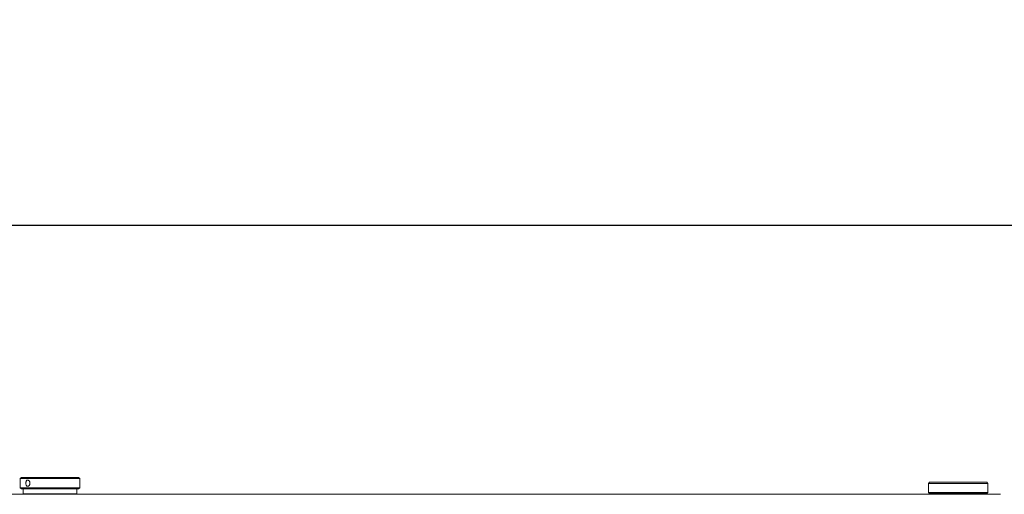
# Model space of a CAD drawing. Header units: feet. Extents: x 0 to 152508, y 0 to 59434.
# Tile 57 of 78: x 152374.086 to 152376.152, y 59281.095 to 59282.091. Entities that reach past the tile are written whole.
import ezdxf
from ezdxf import colors
from ezdxf.entities.mleader import LeaderData, LeaderLine
from ezdxf.math import Vec2, Vec3

# ---------------------------------------------------------------- set-up
doc = ezdxf.new("R2010")
doc.units = ezdxf.units.FT
doc.header["$LTSCALE"] = 0.1
doc.header["$MEASUREMENT"] = 0
doc.layers.add('Bridge plan$0$DR_P_Underdrain', color=252, linetype='Continuous', lineweight=13)
doc.layers.add('Bridge plan$0$SC_Scratch7', color=252, linetype='Continuous', lineweight=0)
doc.layers.add('Trellis Base$0$L-ANNO-NOTE', color=30, linetype='Continuous')
doc.styles.add('Trellis Base$0$ARIAL', font='arial.ttf', dxfattribs={"width": 0.9})

# ---------------------------------------------------------------- blocks, each defined once
blk = doc.blocks.new('Bridge plan$0$HIGH ST SCREENWALL_2 PANEL PLAN_5')
at = {"layer": 'Bridge plan$0$SC_Scratch7', "lineweight": 0}
for p, q in [((-4.3308, -0.1959), (-0.3412, -0.196)), ((-2.3922, -0.1966), (-2.3922, -0.207)), ((-2.3922, -0.1966), (-2.3922, -0.207)), ((-2.3922, -0.1966), (-2.2797, -0.1966)), ((-2.3516, -0.196), (-2.3516, -0.1966)), ((-2.3203, -0.1966), (-2.3203, -0.196)), ((-2.2797, -0.207), (-2.2797, -0.1966)), ((-2.2797, -0.207), (-2.2797, -0.1966)), ((-0.4926, -0.1997), (-0.4901, -0.1972)), ((-0.4926, -0.2027), (-0.4926, -0.1997)), ((-0.4926, -0.1997), (-0.3676, -0.1997)), ((-0.4901, -0.1972), (-0.3701, -0.1972)), ((-0.4863, -0.1972), (-0.4863, -0.1958)), ((-0.3738, -0.1958), (-0.3738, -0.1972)), ((-0.3701, -0.1972), (-0.3676, -0.1997)), ((-0.3676, -0.1997), (-0.3676, -0.2027)), ((-2.396, -0.207), (-2.3985, -0.2095)), ((-2.396, -0.207), (-2.3985, -0.2095)), ((-2.3985, -0.2095), (-2.3985, -0.2286)), ((-2.3826, -0.2095), (-2.3985, -0.2095)), ((-2.3985, -0.2095), (-2.3985, -0.2286)), ((-2.3826, -0.2095), (-2.3985, -0.2095)), ((-2.3807, -0.207), (-2.396, -0.207)), ((-2.3807, -0.207), (-2.396, -0.207)), ((-2.2735, -0.2095), (-2.3826, -0.2095)), ((-2.2735, -0.2095), (-2.3826, -0.2095)), ((-2.276, -0.207), (-2.3807, -0.207)), ((-2.276, -0.207), (-2.3807, -0.207)), ((-2.2735, -0.2095), (-2.276, -0.207)), ((-2.2735, -0.2095), (-2.276, -0.207)), ((-2.2735, -0.2286), (-2.2735, -0.2095)), ((-2.2735, -0.2286), (-2.2735, -0.2095)), ((-0.4926, -0.2188), (-0.4926, -0.2156)), ((-0.4901, -0.2213), (-0.4926, -0.2188)), ((-0.4926, -0.2188), (-0.3676, -0.2188)), ((-0.4901, -0.2213), (-0.3701, -0.2213)), ((-0.3676, -0.2188), (-0.3701, -0.2213)), ((-0.3679, -0.2096), (-0.3679, -0.2078)), ((-0.3676, -0.2156), (-0.3676, -0.2188)), ((-2.3985, -0.2286), (-2.396, -0.2311)), ((-2.3826, -0.2286), (-2.3985, -0.2286)), ((-2.3985, -0.2286), (-2.396, -0.2311)), ((-2.3826, -0.2286), (-2.3985, -0.2286)), ((-2.3807, -0.2311), (-2.396, -0.2311)), ((-2.3807, -0.2311), (-2.396, -0.2311)), ((-2.2735, -0.2286), (-2.3826, -0.2286)), ((-2.2735, -0.2286), (-2.3826, -0.2286)), ((-2.276, -0.2311), (-2.3807, -0.2311)), ((-2.276, -0.2311), (-2.3807, -0.2311)), ((-2.276, -0.2311), (-2.2735, -0.2286)), ((-2.276, -0.2311), (-2.2735, -0.2286))]:
    blk.add_line(p, q, dxfattribs=at)
at = {"layer": 'Bridge plan$0$SC_Scratch7', "lineweight": 0, "extrusion": (0, 0, -1)}
blk.add_arc((0.5549, -0.2092), 0.0627, 174.0342, 185.8878, dxfattribs=at)
at = {"layer": 'Bridge plan$0$SC_Scratch7', "lineweight": 0}
for points, knots in [([(-0.3676, -0.2027), (-0.3676, -0.2027), (-0.3676, -0.2026), (-0.3676, -0.203), (-0.3677, -0.204), (-0.3678, -0.2057), (-0.3679, -0.2075), (-0.3679, -0.2087), (-0.3679, -0.2092)], [0, 0, 0, 0, 0.001442, 0.215072, 0.428673, 0.643269, 0.858346, 1, 1, 1, 1]), ([(-2.3826, -0.2126), (-2.3821, -0.2126), (-2.3811, -0.2128), (-2.3797, -0.2139), (-2.3786, -0.2156), (-2.378, -0.2176), (-2.3779, -0.2198), (-2.3784, -0.222), (-2.3793, -0.2238), (-2.3806, -0.2251), (-2.3821, -0.2257), (-2.3836, -0.2256), (-2.3849, -0.2247), (-2.3859, -0.2232), (-2.3865, -0.2213), (-2.3867, -0.2191), (-2.3865, -0.2169), (-2.3859, -0.2149), (-2.3849, -0.2135), (-2.3837, -0.2127), (-2.3829, -0.2126), (-2.3826, -0.2126)], [0, 0, 0, 0, 0.053491, 0.106975, 0.16064, 0.214426, 0.268015, 0.321395, 0.37488, 0.428621, 0.482369, 0.535867, 0.589247, 0.642822, 0.696605, 0.750284, 0.803706, 0.857121, 0.910788, 0.964574, 1, 1, 1, 1]), ([(-2.3826, -0.2126), (-2.3821, -0.2126), (-2.3811, -0.2128), (-2.3797, -0.2139), (-2.3786, -0.2156), (-2.378, -0.2176), (-2.3779, -0.2198), (-2.3784, -0.222), (-2.3793, -0.2238), (-2.3806, -0.2251), (-2.3821, -0.2257), (-2.3836, -0.2256), (-2.3849, -0.2247), (-2.3859, -0.2232), (-2.3865, -0.2213), (-2.3867, -0.2191), (-2.3865, -0.2169), (-2.3859, -0.2149), (-2.3849, -0.2135), (-2.3837, -0.2127), (-2.3829, -0.2126), (-2.3826, -0.2126)], [0, 0, 0, 0, 0.053491, 0.106975, 0.16064, 0.214426, 0.268015, 0.321395, 0.37488, 0.428621, 0.482369, 0.535867, 0.589247, 0.642822, 0.696605, 0.750284, 0.803706, 0.857121, 0.910788, 0.964574, 1, 1, 1, 1]), ([(-0.3679, -0.2092), (-0.3679, -0.2099), (-0.3679, -0.2114), (-0.3678, -0.2133), (-0.3677, -0.2148), (-0.3676, -0.2156), (-0.3676, -0.2156), (-0.3676, -0.2156)], [0, 0, 0, 0, 0.214044, 0.428061, 0.642808, 0.858038, 1, 1, 1, 1])]:
    blk.add_open_spline(points, degree=3, knots=knots, dxfattribs=at)
blk = doc.blocks.new('Bridge plan')
at = {"layer": 'Bridge plan$0$DR_P_Underdrain', "lineweight": -3, "flags": 128}
blk.add_lwpolyline([(1828111.9367, 711482.9228), (1828169.051, 711482.9263)], dxfattribs=at)
at = {"layer": 'Bridge plan$0$SC_Scratch7', "lineweight": -3, "extrusion": (0, 0, -1), "rotation": 180.0002309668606}
blk.add_blockref('Bridge plan$0$HIGH ST SCREENWALL_2 PANEL PLAN_5', (-1828115.549, 711482.1623), dxfattribs=at)
blk = doc.blocks.new('Trellis Base')
blk.add_blockref('Bridge plan', (-1675739.0633, -652201.2631))
at = {"layer": 'Trellis Base$0$L-ANNO-NOTE'}
ml = blk.add_multileader_mtext('Standard', dxfattribs=at)
ml.set_content('W. LIVINGSTON AVENUE', color=11, style='Trellis Base$0$ARIAL')
ml.set_leader_properties()
ml.build(insert=Vec2(0, 0))
ml.multileader.update_dxf_attribs({"has_dogleg": 0, "dogleg_length": 0.36, "arrow_head_size": 1.25, "scale": 10})
ctx = ml.context
ctx.base_point, ctx.scale, ctx.char_height, ctx.arrow_head_size, ctx.landing_gap_size, ctx.plane_origin, ctx.plane_x_axis, ctx.plane_y_axis = Vec3(152493.4333, 59387.8699), 10, 1.25, 1.25, 0.5, Vec3(152496.4817, 59382.3139), Vec3(0.234739, 0.972058), Vec3(-0.972058, 0.234739)
notes = []
notes.append((ctx, [(0, (0, 0, 0), (0, 0), (1, 0), 1, [])]))
ctx.mtext.insert, ctx.mtext.text_direction, ctx.mtext.rotation, ctx.mtext.flow_direction = Vec3(152492.9328, 59388.5051), Vec3(0.234739, 0.972058), 1.333846, 5
ml = blk.add_multileader_mtext('Standard', dxfattribs=at)
ml.set_content('S. FRONT STREET', color=11, style='Trellis Base$0$ARIAL')
ml.set_leader_properties()
ml.build(insert=Vec2(0, 0))
ml.multileader.update_dxf_attribs({"has_dogleg": 0, "dogleg_length": 0.36, "arrow_head_size": 1.25, "scale": 10})
ctx = ml.context
ctx.base_point, ctx.scale, ctx.char_height, ctx.arrow_head_size, ctx.landing_gap_size, ctx.plane_origin = Vec3(152391.6985, 59316.6024), 10, 1.25, 1.25, 0.5, Vec3(152387.0132, 59312.335)
notes.append((ctx, [(0, (0, 0, 0), (0, 0), (1, 0), 1, [])]))
ctx.mtext.insert, ctx.mtext.flow_direction = Vec3(152392.1985, 59317.2381), 5
for ctx, leaders in notes:
    for number, flags, end, landing, length, lines in leaders:
        leader = LeaderData()
        leader.index, (leader.has_last_leader_line, leader.has_dogleg_vector, leader.attachment_direction) = number, flags
        leader.last_leader_point, leader.dogleg_vector, leader.dogleg_length = Vec3(end), Vec3(landing), length
        for number, points, colour, breaks in lines:
            line = LeaderLine()
            line.index, line.vertices, line.color, line.breaks = number, Vec3.list(points), colors.encode_raw_color(colour), breaks
            leader.lines.append(line)
        ctx.leaders.append(leader)

msp = doc.modelspace()

# ---------------------------------------------------------------- block references
msp.add_blockref('Trellis Base', (0, 0))

doc.saveas('drawing.dxf')
